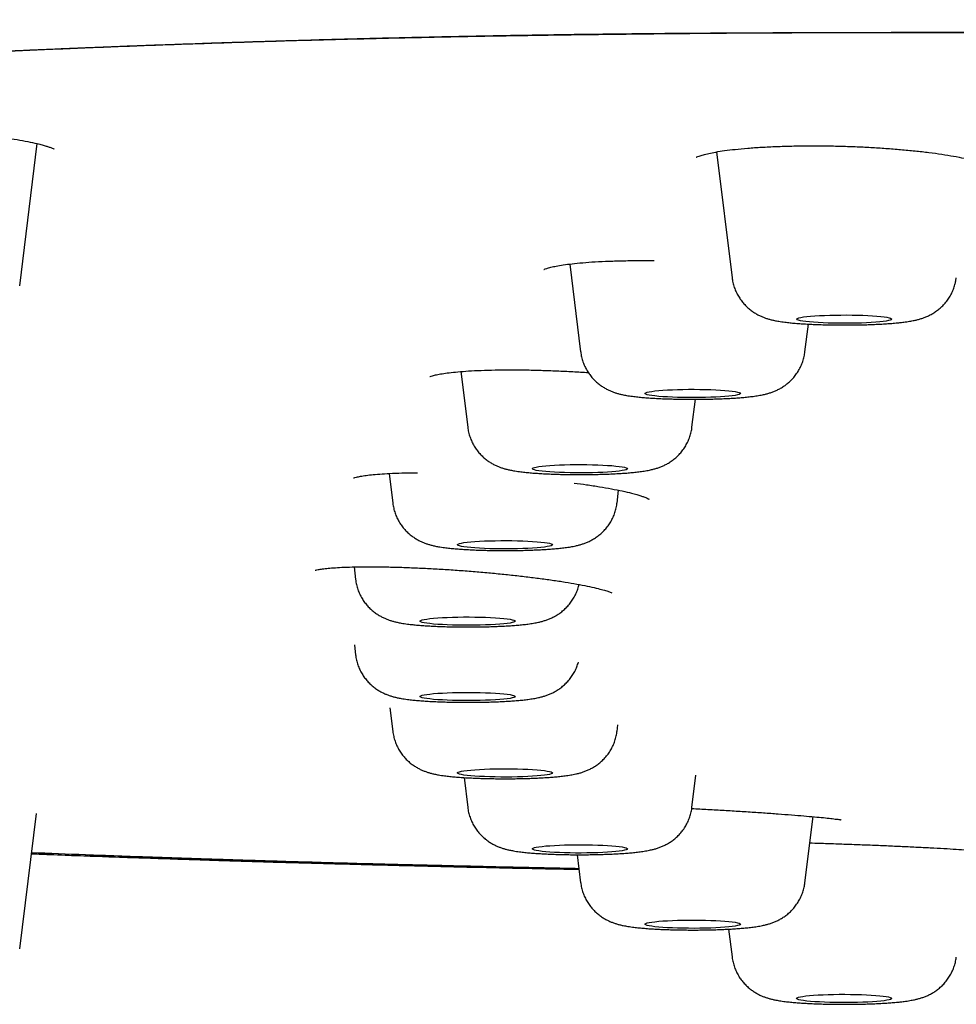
# Model space of a CAD drawing. Header units: millimetres. Extents: x 8 to 1894, y 12 to 2738.
# Tile 130 of 158: x 946 to 965, y 2657 to 2678. Entities that reach past the tile are written whole.
import ezdxf

# ---------------------------------------------------------------- set-up
doc = ezdxf.new("R2010")
doc.units = ezdxf.units.MM

msp = doc.modelspace()

# ---------------------------------------------------------------- linework, layer by layer
at = {"color": 7, "linetype": 'Continuous', "lineweight": 30}
for p, q in [((945.719, 2671.912), (946.088, 2674.906)), ((960.371, 2674.732), (960.697, 2672.086)), ((957.285, 2672.373), (957.513, 2670.524)), ((965.402, 2672.019), (965.411, 2672.086)), ((962.229, 2670.524), (962.301, 2671.109)), ((954.994, 2670.111), (955.139, 2668.94)), ((959.854, 2668.94), (959.926, 2669.528)), ((953.486, 2667.968), (953.563, 2667.342)), ((958.278, 2667.342), (958.312, 2667.614)), ((952.748, 2666.002), (952.781, 2665.735)), ((952.755, 2664.362), (952.781, 2664.149)), ((953.502, 2663.035), (953.563, 2662.542)), ((958.278, 2662.542), (958.296, 2662.684)), ((955.061, 2661.571), (955.139, 2660.944)), ((959.854, 2660.944), (959.938, 2661.622)), ((945.719, 2657.972), (946.07, 2660.816)), ((962.229, 2659.36), (962.4, 2660.749)), ((957.441, 2659.949), (957.513, 2659.36)), ((960.625, 2658.383), (960.697, 2657.798))]:
    msp.add_line(p, q, dxfattribs=at)
at = {"color": 7, "linetype": 'Continuous', "lineweight": 30, "flags": 128}
for points in [[(964.054, 2671.212), (964.045, 2671.202), (964.022, 2671.192), (963.986, 2671.182), (963.936, 2671.172), (963.874, 2671.164), (963.801, 2671.155), (963.717, 2671.148), (963.624, 2671.142), (963.523, 2671.136), (963.415, 2671.132), (963.302, 2671.129), (963.186, 2671.127), (963.067, 2671.126), (962.949, 2671.127), (962.832, 2671.128), (962.718, 2671.131), (962.609, 2671.135), (962.507, 2671.141), (962.411, 2671.147), (962.325, 2671.154), (962.25, 2671.162), (962.185, 2671.17), (962.133, 2671.18), (962.093, 2671.189), (962.067, 2671.199), (962.055, 2671.21), (962.057, 2671.22), (962.073, 2671.23), (962.103, 2671.24), (962.146, 2671.25), (962.202, 2671.259), (962.27, 2671.268), (962.349, 2671.275), (962.438, 2671.282), (962.535, 2671.288), (962.64, 2671.293), (962.75, 2671.296), (962.865, 2671.299), (962.982, 2671.3), (963.101, 2671.301), (963.219, 2671.299), (963.334, 2671.297), (963.446, 2671.294), (963.552, 2671.289), (963.651, 2671.283), (963.742, 2671.277), (963.823, 2671.269), (963.893, 2671.261), (963.952, 2671.252), (963.998, 2671.242), (964.03, 2671.233), (964.049, 2671.222), (964.054, 2671.212)], [(960.871, 2669.651), (960.864, 2669.641), (960.843, 2669.63), (960.809, 2669.621), (960.761, 2669.611), (960.701, 2669.602), (960.629, 2669.594), (960.546, 2669.587), (960.454, 2669.58), (960.354, 2669.575), (960.247, 2669.57), (960.135, 2669.567), (960.019, 2669.565), (959.901, 2669.564), (959.782, 2669.564), (959.665, 2669.566), (959.551, 2669.568), (959.441, 2669.572), (959.337, 2669.577), (959.241, 2669.583), (959.154, 2669.59), (959.076, 2669.598), (959.01, 2669.607), (958.956, 2669.616), (958.915, 2669.625), (958.887, 2669.636), (958.873, 2669.646), (958.873, 2669.656), (958.887, 2669.666), (958.915, 2669.676), (958.956, 2669.686), (959.01, 2669.695), (959.076, 2669.704), (959.154, 2669.712), (959.241, 2669.719), (959.337, 2669.725), (959.441, 2669.73), (959.551, 2669.734), (959.665, 2669.736), (959.782, 2669.738), (959.901, 2669.738), (960.019, 2669.737), (960.135, 2669.735), (960.247, 2669.732), (960.354, 2669.727), (960.454, 2669.722), (960.546, 2669.715), (960.629, 2669.708), (960.701, 2669.7), (960.761, 2669.691), (960.809, 2669.681), (960.843, 2669.671), (960.864, 2669.661), (960.871, 2669.651)], [(958.496, 2668.067), (958.489, 2668.057), (958.468, 2668.047), (958.434, 2668.037), (958.386, 2668.027), (958.326, 2668.019), (958.254, 2668.01), (958.171, 2668.003), (958.079, 2667.996), (957.979, 2667.991), (957.872, 2667.986), (957.76, 2667.983), (957.644, 2667.981), (957.526, 2667.98), (957.407, 2667.98), (957.29, 2667.982), (957.176, 2667.985), (957.066, 2667.989), (956.962, 2667.994), (956.866, 2668), (956.779, 2668.007), (956.701, 2668.014), (956.635, 2668.023), (956.581, 2668.032), (956.54, 2668.042), (956.512, 2668.052), (956.498, 2668.062), (956.498, 2668.072), (956.512, 2668.083), (956.54, 2668.093), (956.581, 2668.102), (956.635, 2668.112), (956.701, 2668.12), (956.779, 2668.128), (956.866, 2668.135), (956.962, 2668.141), (957.066, 2668.146), (957.176, 2668.15), (957.29, 2668.153), (957.407, 2668.154), (957.526, 2668.154), (957.644, 2668.153), (957.76, 2668.151), (957.872, 2668.148), (957.979, 2668.144), (958.079, 2668.138), (958.171, 2668.132), (958.254, 2668.124), (958.326, 2668.116), (958.386, 2668.107), (958.434, 2668.098), (958.468, 2668.088), (958.489, 2668.078), (958.496, 2668.067)], [(956.921, 2666.469), (956.914, 2666.459), (956.893, 2666.448), (956.858, 2666.439), (956.81, 2666.429), (956.75, 2666.42), (956.678, 2666.412), (956.596, 2666.405), (956.504, 2666.398), (956.404, 2666.393), (956.297, 2666.388), (956.184, 2666.385), (956.068, 2666.383), (955.95, 2666.382), (955.832, 2666.382), (955.715, 2666.384), (955.601, 2666.386), (955.491, 2666.39), (955.387, 2666.395), (955.291, 2666.401), (955.203, 2666.408), (955.126, 2666.416), (955.06, 2666.425), (955.006, 2666.434), (954.964, 2666.443), (954.937, 2666.454), (954.923, 2666.464), (954.923, 2666.474), (954.937, 2666.484), (954.964, 2666.494), (955.006, 2666.504), (955.06, 2666.513), (955.126, 2666.522), (955.203, 2666.53), (955.291, 2666.537), (955.387, 2666.543), (955.491, 2666.548), (955.601, 2666.552), (955.715, 2666.554), (955.832, 2666.556), (955.95, 2666.556), (956.068, 2666.555), (956.184, 2666.553), (956.297, 2666.55), (956.404, 2666.545), (956.504, 2666.54), (956.596, 2666.533), (956.678, 2666.526), (956.75, 2666.518), (956.81, 2666.509), (956.858, 2666.499), (956.893, 2666.489), (956.914, 2666.479), (956.921, 2666.469)], [(956.139, 2664.862), (956.132, 2664.852), (956.111, 2664.841), (956.076, 2664.832), (956.028, 2664.822), (955.968, 2664.813), (955.896, 2664.805), (955.814, 2664.798), (955.722, 2664.791), (955.621, 2664.786), (955.515, 2664.781), (955.402, 2664.778), (955.286, 2664.776), (955.168, 2664.775), (955.05, 2664.775), (954.933, 2664.777), (954.818, 2664.779), (954.709, 2664.783), (954.605, 2664.788), (954.509, 2664.794), (954.421, 2664.801), (954.344, 2664.809), (954.278, 2664.818), (954.224, 2664.827), (954.182, 2664.836), (954.154, 2664.847), (954.14, 2664.857), (954.14, 2664.867), (954.154, 2664.877), (954.182, 2664.887), (954.224, 2664.897), (954.278, 2664.906), (954.344, 2664.915), (954.421, 2664.923), (954.509, 2664.93), (954.605, 2664.936), (954.709, 2664.941), (954.818, 2664.944), (954.933, 2664.947), (955.05, 2664.949), (955.168, 2664.949), (955.286, 2664.948), (955.402, 2664.946), (955.515, 2664.943), (955.621, 2664.938), (955.722, 2664.933), (955.814, 2664.926), (955.896, 2664.919), (955.968, 2664.911), (956.028, 2664.902), (956.076, 2664.892), (956.111, 2664.882), (956.132, 2664.872), (956.139, 2664.862)], [(956.139, 2663.277), (956.132, 2663.266), (956.111, 2663.256), (956.076, 2663.246), (956.028, 2663.237), (955.968, 2663.228), (955.896, 2663.22), (955.814, 2663.212), (955.722, 2663.206), (955.621, 2663.2), (955.515, 2663.196), (955.402, 2663.193), (955.286, 2663.19), (955.168, 2663.189), (955.05, 2663.19), (954.933, 2663.191), (954.818, 2663.194), (954.709, 2663.198), (954.605, 2663.203), (954.509, 2663.209), (954.421, 2663.216), (954.344, 2663.224), (954.278, 2663.232), (954.224, 2663.241), (954.182, 2663.251), (954.154, 2663.261), (954.14, 2663.271), (954.14, 2663.282), (954.154, 2663.292), (954.182, 2663.302), (954.224, 2663.312), (954.278, 2663.321), (954.344, 2663.329), (954.421, 2663.337), (954.509, 2663.344), (954.605, 2663.35), (954.709, 2663.355), (954.818, 2663.359), (954.933, 2663.362), (955.05, 2663.363), (955.168, 2663.364), (955.286, 2663.363), (955.402, 2663.361), (955.515, 2663.357), (955.621, 2663.353), (955.722, 2663.347), (955.814, 2663.341), (955.896, 2663.333), (955.968, 2663.325), (956.028, 2663.316), (956.076, 2663.307), (956.111, 2663.297), (956.132, 2663.287), (956.139, 2663.277)], [(956.921, 2661.67), (956.914, 2661.659), (956.893, 2661.649), (956.858, 2661.639), (956.81, 2661.63), (956.75, 2661.621), (956.678, 2661.613), (956.596, 2661.605), (956.504, 2661.599), (956.404, 2661.593), (956.297, 2661.589), (956.184, 2661.585), (956.068, 2661.583), (955.95, 2661.582), (955.832, 2661.583), (955.715, 2661.584), (955.601, 2661.587), (955.491, 2661.591), (955.387, 2661.596), (955.291, 2661.602), (955.203, 2661.609), (955.126, 2661.617), (955.06, 2661.625), (955.006, 2661.634), (954.964, 2661.644), (954.937, 2661.654), (954.923, 2661.664), (954.923, 2661.675), (954.937, 2661.685), (954.964, 2661.695), (955.006, 2661.705), (955.06, 2661.714), (955.126, 2661.722), (955.203, 2661.73), (955.291, 2661.737), (955.387, 2661.743), (955.491, 2661.748), (955.601, 2661.752), (955.715, 2661.755), (955.832, 2661.756), (955.95, 2661.757), (956.068, 2661.756), (956.184, 2661.754), (956.297, 2661.75), (956.404, 2661.746), (956.504, 2661.74), (956.596, 2661.734), (956.678, 2661.726), (956.75, 2661.718), (956.81, 2661.709), (956.858, 2661.7), (956.893, 2661.69), (956.914, 2661.68), (956.921, 2661.67)], [(958.496, 2660.071), (958.489, 2660.061), (958.468, 2660.051), (958.434, 2660.041), (958.386, 2660.031), (958.326, 2660.023), (958.254, 2660.014), (958.171, 2660.007), (958.079, 2660), (957.979, 2659.995), (957.872, 2659.99), (957.76, 2659.987), (957.644, 2659.985), (957.526, 2659.984), (957.407, 2659.984), (957.29, 2659.986), (957.176, 2659.989), (957.066, 2659.993), (956.962, 2659.998), (956.866, 2660.004), (956.779, 2660.011), (956.701, 2660.018), (956.635, 2660.027), (956.581, 2660.036), (956.54, 2660.046), (956.512, 2660.056), (956.498, 2660.066), (956.498, 2660.076), (956.512, 2660.087), (956.54, 2660.097), (956.581, 2660.106), (956.635, 2660.116), (956.701, 2660.124), (956.779, 2660.132), (956.866, 2660.139), (956.962, 2660.145), (957.066, 2660.15), (957.176, 2660.154), (957.29, 2660.157), (957.407, 2660.158), (957.526, 2660.158), (957.644, 2660.157), (957.76, 2660.155), (957.872, 2660.152), (957.979, 2660.148), (958.079, 2660.142), (958.171, 2660.136), (958.254, 2660.128), (958.326, 2660.12), (958.386, 2660.111), (958.434, 2660.102), (958.468, 2660.092), (958.489, 2660.082), (958.496, 2660.071)], [(960.871, 2658.488), (960.864, 2658.477), (960.843, 2658.467), (960.809, 2658.457), (960.761, 2658.448), (960.701, 2658.439), (960.629, 2658.431), (960.546, 2658.423), (960.454, 2658.417), (960.354, 2658.411), (960.247, 2658.407), (960.135, 2658.403), (960.019, 2658.401), (959.901, 2658.4), (959.782, 2658.401), (959.665, 2658.402), (959.551, 2658.405), (959.441, 2658.409), (959.337, 2658.414), (959.241, 2658.42), (959.154, 2658.427), (959.076, 2658.435), (959.01, 2658.443), (958.956, 2658.452), (958.915, 2658.462), (958.887, 2658.472), (958.873, 2658.482), (958.873, 2658.493), (958.887, 2658.503), (958.915, 2658.513), (958.956, 2658.523), (959.01, 2658.532), (959.076, 2658.54), (959.154, 2658.548), (959.241, 2658.555), (959.337, 2658.561), (959.441, 2658.566), (959.551, 2658.57), (959.665, 2658.573), (959.782, 2658.574), (959.901, 2658.575), (960.019, 2658.574), (960.135, 2658.572), (960.247, 2658.568), (960.354, 2658.564), (960.454, 2658.558), (960.546, 2658.552), (960.629, 2658.544), (960.701, 2658.536), (960.761, 2658.527), (960.809, 2658.518), (960.843, 2658.508), (960.864, 2658.498), (960.871, 2658.488)], [(964.054, 2656.927), (964.049, 2656.916), (964.03, 2656.906), (963.998, 2656.896), (963.952, 2656.887), (963.893, 2656.878), (963.823, 2656.869), (963.742, 2656.862), (963.651, 2656.855), (963.552, 2656.849), (963.446, 2656.845), (963.334, 2656.841), (963.219, 2656.839), (963.101, 2656.838), (962.982, 2656.838), (962.865, 2656.839), (962.75, 2656.842), (962.64, 2656.846), (962.535, 2656.851), (962.438, 2656.856), (962.349, 2656.863), (962.27, 2656.871), (962.202, 2656.879), (962.146, 2656.889), (962.103, 2656.898), (962.073, 2656.908), (962.057, 2656.918), (962.055, 2656.929), (962.067, 2656.939), (962.093, 2656.949), (962.133, 2656.959), (962.185, 2656.968), (962.25, 2656.977), (962.325, 2656.985), (962.411, 2656.992), (962.507, 2656.998), (962.609, 2657.003), (962.718, 2657.007), (962.832, 2657.01), (962.949, 2657.012), (963.067, 2657.012), (963.186, 2657.011), (963.302, 2657.009), (963.415, 2657.006), (963.523, 2657.002), (963.624, 2656.997), (963.717, 2656.99), (963.801, 2656.983), (963.874, 2656.975), (963.936, 2656.966), (963.986, 2656.957), (964.022, 2656.947), (964.045, 2656.937), (964.054, 2656.927)]]:
    msp.add_lwpolyline(points, dxfattribs=at)
at = {"color": 7, "linetype": 'Continuous', "lineweight": 30}
for points, knots in [([(914.09, 2668.294), (914.092, 2668.366), (914.095, 2668.507), (914.123, 2668.718), (914.166, 2668.927), (914.224, 2669.131), (914.294, 2669.331), (914.376, 2669.526), (914.468, 2669.716), (914.571, 2669.901), (914.68, 2670.077), (914.793, 2670.242), (914.912, 2670.402), (915.044, 2670.565), (915.19, 2670.732), (915.346, 2670.9), (915.514, 2671.068), (915.694, 2671.237), (915.879, 2671.402), (916.067, 2671.56), (916.257, 2671.713), (916.459, 2671.867), (916.675, 2672.025), (916.887, 2672.175), (917.095, 2672.317), (917.294, 2672.45), (917.498, 2672.583), (917.706, 2672.716), (917.915, 2672.846), (918.124, 2672.972), (918.334, 2673.096), (918.545, 2673.216), (918.756, 2673.333), (918.975, 2673.45), (919.202, 2673.567), (919.428, 2673.68), (919.609, 2673.766), (919.715, 2673.815), (919.754, 2673.833), (919.766, 2673.839), (919.778, 2673.844), (919.79, 2673.85), (919.802, 2673.855), (919.901, 2673.9), (920.091, 2673.983), (920.389, 2674.101), (920.701, 2674.215), (920.989, 2674.31), (921.246, 2674.388), (921.465, 2674.451), (921.69, 2674.512), (921.923, 2674.572), (922.195, 2674.637), (922.517, 2674.708), (922.893, 2674.787), (923.295, 2674.865), (923.717, 2674.943), (924.16, 2675.02), (924.623, 2675.096), (925.186, 2675.184), (925.86, 2675.283), (926.657, 2675.392), (927.492, 2675.498), (928.362, 2675.602), (929.265, 2675.703), (930.182, 2675.8), (931.111, 2675.892), (932.051, 2675.98), (933.019, 2676.066), (934.015, 2676.15), (935.063, 2676.233), (936.161, 2676.316), (937.311, 2676.397), (938.487, 2676.476), (939.691, 2676.552), (940.921, 2676.625), (942.128, 2676.692), (943.307, 2676.753), (944.455, 2676.809), (945.348, 2676.85), (945.973, 2676.877), (946.324, 2676.892), (946.675, 2676.907), (947.029, 2676.922), (947.384, 2676.936), (947.741, 2676.95), (948.1, 2676.964), (948.758, 2676.988), (949.728, 2677.022), (951.028, 2677.063), (952.364, 2677.099), (953.736, 2677.132), (955.145, 2677.162), (956.532, 2677.186), (957.892, 2677.205), (959.224, 2677.22), (960.428, 2677.231), (961.496, 2677.238), (962.181, 2677.242), (962.631, 2677.243), (962.841, 2677.244), (963.053, 2677.245), (963.265, 2677.245), (963.478, 2677.246), (963.691, 2677.246), (964.583, 2677.247), (966.172, 2677.25), (968.474, 2677.255), (970.822, 2677.261), (973.195, 2677.269), (975.835, 2677.278), (978.743, 2677.29), (981.935, 2677.304), (985.243, 2677.319), (988.67, 2677.336), (992.217, 2677.353), (995.807, 2677.371), (999.44, 2677.388), (1002.37, 2677.401), (1004.586, 2677.411), (1006.074, 2677.417), (1007.569, 2677.422), (1009.071, 2677.428), (1010.576, 2677.433), (1012.069, 2677.438), (1013.582, 2677.443), (1015.101, 2677.447), (1016.623, 2677.451), (1018.1, 2677.455), (1019.553, 2677.459), (1021.958, 2677.464), (1025.345, 2677.47), (1029.724, 2677.476), (1034.109, 2677.481), (1038.497, 2677.484), (1042.89, 2677.487), (1047.324, 2677.49), (1051.801, 2677.493), (1056.32, 2677.496), (1060.882, 2677.499), (1065.356, 2677.502), (1069.741, 2677.505), (1074.033, 2677.507), (1078.361, 2677.51), (1082.724, 2677.511), (1087.122, 2677.512), (1090.066, 2677.512), (1091.543, 2677.512)], [0, 0, 0, 0, 0.00965, 0.019115, 0.028395, 0.037489, 0.046399, 0.054969, 0.063361, 0.071574, 0.079609, 0.086633, 0.093518, 0.100923, 0.108354, 0.115811, 0.123295, 0.130901, 0.138512, 0.145332, 0.152153, 0.159032, 0.166088, 0.173322, 0.179132, 0.185052, 0.191049, 0.196925, 0.202652, 0.208231, 0.213661, 0.218942, 0.224074, 0.229056, 0.234363, 0.239488, 0.243847, 0.24572, 0.245963, 0.246206, 0.246449, 0.24669, 0.246932, 0.247173, 0.252615, 0.257871, 0.262941, 0.267828, 0.270807, 0.273716, 0.276554, 0.279324, 0.282127, 0.285834, 0.289735, 0.293646, 0.297564, 0.301491, 0.305427, 0.309374, 0.315298, 0.321214, 0.327129, 0.333017, 0.338869, 0.344693, 0.350165, 0.355626, 0.36108, 0.366533, 0.37199, 0.377813, 0.383623, 0.389427, 0.395228, 0.401033, 0.406845, 0.41197, 0.417108, 0.422262, 0.423785, 0.425309, 0.426835, 0.428363, 0.429893, 0.431426, 0.432961, 0.434498, 0.439834, 0.445259, 0.450776, 0.456393, 0.462113, 0.467942, 0.473168, 0.478487, 0.483903, 0.487533, 0.49121, 0.492041, 0.492875, 0.493712, 0.49455, 0.495391, 0.496235, 0.497081, 0.505967, 0.515061, 0.524362, 0.533782, 0.543182, 0.555628, 0.568226, 0.580975, 0.5948, 0.608796, 0.622959, 0.637287, 0.651779, 0.657622, 0.66349, 0.669385, 0.675305, 0.681251, 0.687182, 0.69296, 0.69914, 0.705138, 0.710952, 0.716605, 0.722305, 0.739383, 0.756631, 0.77405, 0.79118, 0.808471, 0.825927, 0.84355, 0.861338, 0.879292, 0.897412, 0.914166, 0.931058, 0.948087, 0.965255, 0.982559, 1, 1, 1, 1]), ([(914.09, 2668.294), (914.094, 2668.409), (914.103, 2668.638), (914.173, 2668.985), (914.285, 2669.334), (914.443, 2669.684), (914.645, 2670.033), (914.889, 2670.379), (915.176, 2670.723), (915.507, 2671.065), (915.88, 2671.405), (916.295, 2671.746), (916.754, 2672.086), (917.258, 2672.427), (917.74, 2672.727), (918.176, 2672.985), (918.55, 2673.203), (918.936, 2673.422), (919.349, 2673.641), (919.728, 2673.824), (920.062, 2673.971), (920.336, 2674.083), (920.633, 2674.194), (920.958, 2674.304), (921.315, 2674.412), (921.708, 2674.52), (922.155, 2674.628), (922.657, 2674.739), (923.215, 2674.85), (923.812, 2674.96), (924.445, 2675.067), (925.124, 2675.175), (925.852, 2675.282), (926.633, 2675.389), (927.453, 2675.494), (928.313, 2675.597), (929.212, 2675.698), (930.132, 2675.795), (931.07, 2675.888), (932.019, 2675.977), (932.998, 2676.064), (934.004, 2676.149), (935.056, 2676.232), (936.156, 2676.315), (937.306, 2676.397), (938.485, 2676.476), (939.694, 2676.552), (940.932, 2676.625), (942.173, 2676.694), (943.415, 2676.758), (944.652, 2676.818), (945.907, 2676.875), (947.177, 2676.928), (948.486, 2676.979), (949.836, 2677.026), (951.227, 2677.07), (952.633, 2677.11), (954.055, 2677.145), (955.493, 2677.174), (956.918, 2677.199), (958.327, 2677.217), (959.718, 2677.23), (961.114, 2677.238), (962.514, 2677.244), (966.109, 2677.25), (971.902, 2677.26), (979.888, 2677.297), (987.881, 2677.334), (995.876, 2677.375), (1003.827, 2677.41), (1011.733, 2677.438), (1019.594, 2677.46), (1027.457, 2677.476), (1035.376, 2677.488), (1043.351, 2677.497), (1051.38, 2677.504), (1059.411, 2677.508), (1067.443, 2677.511), (1075.476, 2677.512), (1083.509, 2677.512), (1088.865, 2677.512), (1091.543, 2677.512)], [0, 0, 0, 0, 0.01549, 0.030982, 0.046477, 0.061975, 0.077478, 0.092709, 0.107945, 0.123187, 0.138427, 0.153656, 0.168876, 0.184089, 0.199296, 0.208854, 0.218411, 0.227967, 0.237523, 0.247082, 0.252022, 0.256965, 0.261914, 0.266872, 0.271844, 0.276836, 0.281848, 0.28737, 0.292896, 0.298417, 0.303928, 0.309421, 0.315232, 0.321041, 0.326855, 0.332679, 0.338518, 0.344376, 0.349905, 0.355434, 0.360956, 0.366466, 0.371959, 0.37777, 0.38358, 0.389393, 0.395217, 0.401055, 0.406912, 0.412441, 0.41797, 0.423492, 0.429003, 0.434495, 0.440306, 0.446115, 0.451927, 0.457748, 0.463584, 0.469438, 0.474969, 0.480507, 0.486051, 0.491595, 0.497132, 0.528673, 0.560213, 0.591755, 0.623297, 0.654837, 0.685813, 0.716788, 0.747764, 0.778742, 0.81035, 0.841958, 0.873566, 0.905174, 0.936782, 0.968391, 1, 1, 1, 1]), ([(914.531, 2668.787), (914.531, 2668.804), (914.533, 2668.836), (914.537, 2668.883), (914.541, 2668.929), (914.546, 2668.973), (914.551, 2669.015), (914.557, 2669.055), (914.563, 2669.094), (914.57, 2669.13), (914.58, 2669.181), (914.595, 2669.247), (914.616, 2669.326), (914.637, 2669.397), (914.658, 2669.462), (914.678, 2669.518), (914.698, 2669.572), (914.716, 2669.62), (914.733, 2669.662), (914.749, 2669.698), (914.765, 2669.734), (914.781, 2669.772), (914.8, 2669.812), (914.821, 2669.855), (914.844, 2669.901), (914.87, 2669.95), (914.906, 2670.016), (914.953, 2670.099), (915.004, 2670.181), (915.045, 2670.246), (915.077, 2670.293), (915.108, 2670.339), (915.139, 2670.383), (915.168, 2670.424), (915.195, 2670.461), (915.221, 2670.496), (915.247, 2670.529), (915.273, 2670.564), (915.302, 2670.6), (915.333, 2670.639), (915.367, 2670.68), (915.403, 2670.723), (915.441, 2670.768), (915.482, 2670.814), (915.526, 2670.864), (915.574, 2670.917), (915.627, 2670.974), (915.682, 2671.03), (915.738, 2671.087), (915.794, 2671.144), (915.85, 2671.198), (915.904, 2671.25), (915.956, 2671.298), (916.006, 2671.344), (916.055, 2671.388), (916.105, 2671.433), (916.161, 2671.483), (916.226, 2671.539), (916.3, 2671.601), (916.377, 2671.665), (916.506, 2671.77), (916.692, 2671.916), (916.942, 2672.101), (917.204, 2672.286), (917.428, 2672.435), (917.607, 2672.55), (917.736, 2672.632), (917.871, 2672.716), (917.99, 2672.789), (918.09, 2672.85), (918.169, 2672.897), (918.25, 2672.946), (918.331, 2672.993), (918.408, 2673.039), (918.478, 2673.08), (918.539, 2673.116), (918.592, 2673.147), (918.641, 2673.175), (918.687, 2673.202), (918.739, 2673.232), (918.799, 2673.267), (918.872, 2673.309), (918.95, 2673.353), (919.032, 2673.399), (919.116, 2673.446), (919.204, 2673.494), (919.293, 2673.543), (919.383, 2673.59), (919.507, 2673.655), (919.668, 2673.736), (919.87, 2673.834), (920.082, 2673.931), (920.31, 2674.03), (920.504, 2674.107), (920.651, 2674.163), (920.74, 2674.195), (920.822, 2674.225), (920.892, 2674.249), (920.952, 2674.269), (921, 2674.286), (921.047, 2674.301), (921.097, 2674.317), (921.158, 2674.337), (921.232, 2674.36), (921.316, 2674.385), (921.412, 2674.414), (921.519, 2674.445), (921.703, 2674.496), (921.969, 2674.565), (922.327, 2674.65), (922.699, 2674.732), (923.139, 2674.822), (923.657, 2674.92), (924.262, 2675.027), (924.897, 2675.13), (925.561, 2675.231), (926.271, 2675.332), (927.03, 2675.434), (927.84, 2675.535), (928.689, 2675.634), (929.574, 2675.732), (930.495, 2675.827), (931.433, 2675.918), (932.382, 2676.006), (933.34, 2676.09), (934.324, 2676.171), (935.333, 2676.25), (936.388, 2676.329), (937.49, 2676.406), (938.641, 2676.483), (939.819, 2676.556), (941.023, 2676.627), (942.254, 2676.695), (943.484, 2676.759), (944.71, 2676.818), (945.929, 2676.874), (947.164, 2676.925), (948.412, 2676.974), (949.699, 2677.019), (951.026, 2677.062), (952.393, 2677.101), (953.774, 2677.136), (955.168, 2677.166), (956.574, 2677.191), (957.965, 2677.21), (959.336, 2677.224), (960.685, 2677.234), (962.037, 2677.24), (963.39, 2677.243), (966.865, 2677.247), (972.46, 2677.26), (980.176, 2677.294), (987.898, 2677.33), (995.622, 2677.368), (1003.304, 2677.402), (1010.942, 2677.429), (1018.537, 2677.45), (1026.134, 2677.466), (1033.733, 2677.477), (1041.334, 2677.486), (1048.937, 2677.493), (1056.54, 2677.497), (1063.841, 2677.499), (1070.837, 2677.501), (1075.574, 2677.501), (1078.352, 2677.501), (1079.163, 2677.501), (1079.954, 2677.501), (1080.57, 2677.501), (1081.018, 2677.501), (1081.307, 2677.501), (1081.592, 2677.501), (1081.872, 2677.501), (1082.151, 2677.501), (1082.44, 2677.501), (1082.752, 2677.501), (1083.114, 2677.501), (1083.531, 2677.501), (1084.006, 2677.501), (1084.523, 2677.501), (1085.083, 2677.501), (1085.685, 2677.501), (1086.33, 2677.501), (1087.042, 2677.501), (1087.825, 2677.501), (1088.682, 2677.501), (1089.59, 2677.501), (1090.549, 2677.501), (1091.206, 2677.501), (1091.543, 2677.501)], [0, 0, 0, 0, 0.003179, 0.006179, 0.009001, 0.011646, 0.014112, 0.01636, 0.018437, 0.020341, 0.022074, 0.025934, 0.029738, 0.033485, 0.036259, 0.03899, 0.041595, 0.044057, 0.045893, 0.04764, 0.049329, 0.051123, 0.053086, 0.055185, 0.057421, 0.059793, 0.06228, 0.067146, 0.07194, 0.074358, 0.076758, 0.079064, 0.081212, 0.083201, 0.085031, 0.086702, 0.088251, 0.089886, 0.091635, 0.0935, 0.095479, 0.097535, 0.099701, 0.101921, 0.104151, 0.10682, 0.109503, 0.1122, 0.114913, 0.117623, 0.120211, 0.122651, 0.124945, 0.127091, 0.129107, 0.13119, 0.133398, 0.136159, 0.139094, 0.142113, 0.14513, 0.153841, 0.162471, 0.170953, 0.179379, 0.183086, 0.186802, 0.190619, 0.194563, 0.196679, 0.198829, 0.201014, 0.203207, 0.205265, 0.207169, 0.208675, 0.210068, 0.211348, 0.212515, 0.213673, 0.21536, 0.21724, 0.219315, 0.22133, 0.223496, 0.225699, 0.227878, 0.230034, 0.232168, 0.236664, 0.24106, 0.245475, 0.249959, 0.254516, 0.25615, 0.257651, 0.259006, 0.260215, 0.261062, 0.261818, 0.262487, 0.263184, 0.264131, 0.265206, 0.266408, 0.267738, 0.269196, 0.270773, 0.275005, 0.279141, 0.283174, 0.287102, 0.292633, 0.2981, 0.303498, 0.308864, 0.314227, 0.319918, 0.325612, 0.331312, 0.337025, 0.342749, 0.348474, 0.353869, 0.359262, 0.364647, 0.370017, 0.375381, 0.381073, 0.386767, 0.392465, 0.398174, 0.403896, 0.409622, 0.415019, 0.420414, 0.425803, 0.431178, 0.436543, 0.442234, 0.447927, 0.453622, 0.459323, 0.465034, 0.470747, 0.476135, 0.481523, 0.486911, 0.492292, 0.497666, 0.528309, 0.558946, 0.589586, 0.620225, 0.650864, 0.680956, 0.711048, 0.74114, 0.771233, 0.801326, 0.83142, 0.861512, 0.891604, 0.918084, 0.944563, 0.947825, 0.951058, 0.954187, 0.95721, 0.958369, 0.959511, 0.960637, 0.961746, 0.962839, 0.963948, 0.965178, 0.966536, 0.968246, 0.970125, 0.972171, 0.974386, 0.976769, 0.97932, 0.982039, 0.985225, 0.988614, 0.992206, 0.996001, 1, 1, 1, 1]), ([(944.562, 2675.12), (944.66, 2675.112), (944.86, 2675.094), (945.146, 2675.063), (945.419, 2675.028), (945.67, 2674.99), (945.894, 2674.95), (946.066, 2674.912), (946.19, 2674.881), (946.273, 2674.856), (946.345, 2674.832), (946.399, 2674.811), (946.433, 2674.794), (946.436, 2674.793), (946.437, 2674.792)], [0, 0, 0, 0, 0.102038, 0.209631, 0.318249, 0.427891, 0.538594, 0.650242, 0.720648, 0.785028, 0.843372, 0.91957, 0.982294, 1, 1, 1, 1]), ([(959.945, 2674.621), (959.947, 2674.621), (959.952, 2674.623), (960.004, 2674.645), (960.092, 2674.673), (960.206, 2674.701), (960.355, 2674.73), (960.539, 2674.759), (960.762, 2674.786), (961.023, 2674.811), (961.314, 2674.831), (961.626, 2674.846), (961.949, 2674.856), (962.281, 2674.86), (962.617, 2674.86), (962.953, 2674.854), (963.287, 2674.843), (963.613, 2674.827), (963.933, 2674.807), (964.245, 2674.782), (964.548, 2674.753), (964.837, 2674.72), (965.109, 2674.683), (965.359, 2674.642), (965.582, 2674.599), (965.752, 2674.558), (965.874, 2674.523), (965.954, 2674.497), (966.024, 2674.471), (966.075, 2674.448), (966.105, 2674.433), (966.113, 2674.428), (966.112, 2674.428), (966.112, 2674.428)], [0, 0, 0, 0, 0.024037, 0.052201, 0.081844, 0.113505, 0.147217, 0.183016, 0.220957, 0.260866, 0.301715, 0.342044, 0.381845, 0.421124, 0.459885, 0.498149, 0.53595, 0.573315, 0.610442, 0.647985, 0.685962, 0.724329, 0.763055, 0.80214, 0.841596, 0.881368, 0.906194, 0.928531, 0.94838, 0.973493, 0.993057, 0.998003, 1, 1, 1, 1]), ([(956.739, 2672.26), (956.741, 2672.26), (956.745, 2672.261), (956.796, 2672.281), (956.884, 2672.306), (956.999, 2672.331), (957.147, 2672.356), (957.332, 2672.38), (957.555, 2672.402), (957.816, 2672.421), (958.107, 2672.435), (958.419, 2672.443), (958.736, 2672.447), (958.954, 2672.445), (959.059, 2672.444)], [0, 0, 0, 0, 0.0537951, 0.1213072, 0.1923638, 0.268246, 0.3490331, 0.4348078, 0.5257084, 0.6213221, 0.7191928, 0.8158128, 0.9111678, 1, 1, 1, 1]), ([(960.698, 2672.085), (960.7, 2672.07), (960.705, 2672.018), (960.726, 2671.933), (960.76, 2671.833), (960.804, 2671.739), (960.855, 2671.652), (960.913, 2671.572), (960.977, 2671.501), (961.045, 2671.437), (961.115, 2671.382), (961.185, 2671.336), (961.255, 2671.298), (961.322, 2671.266), (961.388, 2671.24), (961.453, 2671.219), (961.52, 2671.201), (961.595, 2671.183), (961.69, 2671.166), (961.796, 2671.151), (961.912, 2671.137), (962.027, 2671.127), (962.147, 2671.118), (962.274, 2671.11), (962.403, 2671.104), (962.535, 2671.099), (962.67, 2671.095), (962.807, 2671.092), (962.945, 2671.091), (963.084, 2671.091), (963.223, 2671.091), (963.36, 2671.093), (963.496, 2671.096), (963.628, 2671.101), (963.757, 2671.106), (963.881, 2671.113), (964.002, 2671.121), (964.118, 2671.13), (964.231, 2671.141), (964.344, 2671.155), (964.449, 2671.171), (964.54, 2671.189), (964.617, 2671.208), (964.686, 2671.228), (964.756, 2671.254), (964.828, 2671.285), (964.903, 2671.323), (964.978, 2671.371), (965.054, 2671.428), (965.127, 2671.495), (965.195, 2671.571), (965.256, 2671.654), (965.309, 2671.745), (965.352, 2671.841), (965.383, 2671.933), (965.396, 2671.993), (965.402, 2672.019)], [0, 0, 0, 0, 0.007441, 0.024377, 0.04095, 0.057176, 0.073066, 0.088618, 0.10382, 0.118646, 0.133052, 0.146983, 0.16043, 0.17352, 0.186602, 0.200131, 0.214853, 0.232045, 0.254246, 0.283814, 0.308468, 0.331439, 0.355556, 0.378623, 0.401086, 0.42318, 0.445039, 0.466746, 0.488359, 0.509925, 0.531481, 0.553055, 0.57468, 0.596401, 0.618271, 0.640363, 0.662788, 0.685723, 0.709483, 0.734714, 0.763064, 0.785313, 0.801618, 0.816789, 0.831067, 0.845189, 0.859473, 0.874315, 0.889744, 0.905613, 0.921768, 0.938102, 0.95455, 0.971068, 0.987632, 1, 1, 1, 1]), ([(957.515, 2670.523), (957.515, 2670.515), (957.519, 2670.471), (957.537, 2670.393), (957.569, 2670.291), (957.61, 2670.196), (957.66, 2670.107), (957.717, 2670.026), (957.78, 2669.953), (957.847, 2669.887), (957.917, 2669.831), (957.987, 2669.783), (958.057, 2669.742), (958.125, 2669.71), (958.191, 2669.683), (958.255, 2669.661), (958.322, 2669.642), (958.395, 2669.624), (958.488, 2669.606), (958.593, 2669.591), (958.71, 2669.577), (958.825, 2669.566), (958.945, 2669.557), (959.071, 2669.549), (959.2, 2669.542), (959.332, 2669.537), (959.467, 2669.533), (959.603, 2669.53), (959.741, 2669.528), (959.88, 2669.528), (960.019, 2669.529), (960.157, 2669.53), (960.292, 2669.533), (960.425, 2669.537), (960.554, 2669.543), (960.68, 2669.549), (960.801, 2669.557), (960.917, 2669.566), (961.031, 2669.577), (961.144, 2669.59), (961.252, 2669.606), (961.348, 2669.624), (961.43, 2669.644), (961.501, 2669.665), (961.571, 2669.69), (961.643, 2669.721), (961.717, 2669.76), (961.793, 2669.807), (961.868, 2669.864), (961.942, 2669.931), (962.01, 2670.006), (962.071, 2670.089), (962.124, 2670.18), (962.168, 2670.275), (962.201, 2670.376), (962.221, 2670.459), (962.226, 2670.509), (962.227, 2670.524)], [0, 0, 0, 0, 0.0037876, 0.0206243, 0.0370961, 0.0532222, 0.0690141, 0.0844729, 0.0995893, 0.1143406, 0.1286861, 0.1425725, 0.1559743, 0.1689807, 0.1818855, 0.1951334, 0.2093653, 0.2257131, 0.2462893, 0.2765573, 0.3013234, 0.3242666, 0.3483582, 0.3713023, 0.3935978, 0.4155026, 0.4371587, 0.4586543, 0.4800504, 0.5013927, 0.52272, 0.5440612, 0.5654483, 0.5869224, 0.6085349, 0.6303553, 0.6524856, 0.6750881, 0.6984474, 0.7231314, 0.7505316, 0.7757316, 0.7927287, 0.8077509, 0.8218937, 0.8358702, 0.8499921, 0.8646599, 0.8799108, 0.8956017, 0.9115793, 0.9277369, 0.9440077, 0.9603501, 0.9767379, 0.9931569, 1, 1, 1, 1]), ([(954.339, 2670.005), (954.34, 2670.005), (954.344, 2670.005), (954.395, 2670.023), (954.484, 2670.045), (954.599, 2670.067), (954.748, 2670.088), (954.933, 2670.107), (955.156, 2670.124), (955.417, 2670.138), (955.709, 2670.146), (956.021, 2670.149), (956.345, 2670.147), (956.677, 2670.139), (957.012, 2670.127), (957.346, 2670.111), (957.566, 2670.097), (957.674, 2670.09)], [0, 0, 0, 0, 0.0404941, 0.0934327, 0.1491548, 0.208649, 0.2719778, 0.339207, 0.4104471, 0.485379, 0.5620775, 0.6377929, 0.7125139, 0.7862487, 0.8590099, 0.9308383, 1, 1, 1, 1]), ([(955.14, 2668.939), (955.14, 2668.931), (955.144, 2668.887), (955.162, 2668.809), (955.194, 2668.707), (955.236, 2668.612), (955.285, 2668.523), (955.342, 2668.442), (955.405, 2668.369), (955.472, 2668.304), (955.542, 2668.247), (955.612, 2668.199), (955.682, 2668.159), (955.75, 2668.126), (955.816, 2668.099), (955.881, 2668.077), (955.947, 2668.058), (956.02, 2668.041), (956.113, 2668.023), (956.219, 2668.007), (956.335, 2667.993), (956.45, 2667.982), (956.57, 2667.973), (956.697, 2667.965), (956.825, 2667.958), (956.957, 2667.953), (957.092, 2667.949), (957.228, 2667.946), (957.367, 2667.945), (957.506, 2667.944), (957.644, 2667.945), (957.782, 2667.947), (957.917, 2667.95), (958.05, 2667.954), (958.18, 2667.959), (958.305, 2667.965), (958.426, 2667.973), (958.542, 2667.982), (958.656, 2667.993), (958.769, 2668.006), (958.877, 2668.022), (958.973, 2668.041), (959.055, 2668.061), (959.126, 2668.081), (959.196, 2668.107), (959.268, 2668.137), (959.342, 2668.176), (959.418, 2668.223), (959.494, 2668.28), (959.567, 2668.347), (959.635, 2668.422), (959.696, 2668.506), (959.749, 2668.596), (959.793, 2668.692), (959.826, 2668.792), (959.846, 2668.875), (959.851, 2668.925), (959.852, 2668.94)], [0, 0, 0, 0, 0.003788, 0.020624, 0.037096, 0.053222, 0.069014, 0.084473, 0.099589, 0.114341, 0.128686, 0.142573, 0.155974, 0.168981, 0.181886, 0.195133, 0.209365, 0.225713, 0.246289, 0.276557, 0.301323, 0.324267, 0.348358, 0.371302, 0.393598, 0.415503, 0.437159, 0.458654, 0.48005, 0.501393, 0.52272, 0.544061, 0.565448, 0.586922, 0.608535, 0.630355, 0.652486, 0.675088, 0.698447, 0.723131, 0.750532, 0.775732, 0.792729, 0.807751, 0.821894, 0.83587, 0.849992, 0.86466, 0.879911, 0.895602, 0.911579, 0.927737, 0.944008, 0.96035, 0.976738, 0.993157, 1, 1, 1, 1]), ([(952.738, 2667.875), (952.739, 2667.875), (952.743, 2667.875), (952.795, 2667.891), (952.885, 2667.91), (953.002, 2667.928), (953.151, 2667.945), (953.336, 2667.96), (953.56, 2667.972), (953.809, 2667.98), (953.994, 2667.982), (954.081, 2667.982)], [0, 0, 0, 0, 0.0739166, 0.1697254, 0.2705868, 0.3782466, 0.4928186, 0.614426, 0.7432746, 0.8787897, 1, 1, 1, 1]), ([(957.374, 2667.767), (957.463, 2667.755), (957.65, 2667.73), (957.914, 2667.689), (958.167, 2667.645), (958.393, 2667.599), (958.567, 2667.558), (958.692, 2667.524), (958.778, 2667.498), (958.854, 2667.472), (958.91, 2667.45), (958.947, 2667.431), (958.95, 2667.43), (958.951, 2667.43)], [0, 0, 0, 0, 0.107807, 0.228201, 0.34975, 0.472505, 0.596359, 0.675019, 0.74773, 0.814474, 0.903379, 0.978934, 1, 1, 1, 1]), ([(953.564, 2667.341), (953.565, 2667.333), (953.569, 2667.289), (953.587, 2667.211), (953.618, 2667.109), (953.66, 2667.014), (953.71, 2666.925), (953.767, 2666.844), (953.829, 2666.771), (953.896, 2666.705), (953.966, 2666.649), (954.037, 2666.601), (954.107, 2666.56), (954.175, 2666.528), (954.24, 2666.501), (954.305, 2666.479), (954.371, 2666.46), (954.444, 2666.442), (954.537, 2666.424), (954.643, 2666.409), (954.76, 2666.395), (954.875, 2666.384), (954.995, 2666.375), (955.121, 2666.367), (955.25, 2666.36), (955.382, 2666.355), (955.516, 2666.351), (955.653, 2666.348), (955.791, 2666.346), (955.93, 2666.346), (956.069, 2666.347), (956.206, 2666.348), (956.342, 2666.351), (956.475, 2666.355), (956.604, 2666.361), (956.729, 2666.367), (956.85, 2666.375), (956.967, 2666.384), (957.08, 2666.395), (957.193, 2666.408), (957.302, 2666.424), (957.398, 2666.442), (957.48, 2666.462), (957.55, 2666.483), (957.62, 2666.508), (957.692, 2666.539), (957.767, 2666.578), (957.842, 2666.625), (957.918, 2666.682), (957.991, 2666.749), (958.059, 2666.824), (958.121, 2666.907), (958.173, 2666.998), (958.217, 2667.093), (958.25, 2667.194), (958.271, 2667.277), (958.275, 2667.327), (958.277, 2667.342)], [0, 0, 0, 0, 0.003788, 0.020624, 0.037096, 0.053222, 0.069014, 0.084473, 0.099589, 0.114341, 0.128686, 0.142573, 0.155974, 0.168981, 0.181886, 0.195133, 0.209365, 0.225713, 0.246289, 0.276557, 0.301323, 0.324267, 0.348358, 0.371302, 0.393598, 0.415503, 0.437159, 0.458654, 0.48005, 0.501393, 0.52272, 0.544061, 0.565448, 0.586922, 0.608535, 0.630355, 0.652486, 0.675088, 0.698447, 0.723131, 0.750532, 0.775732, 0.792729, 0.807751, 0.821894, 0.83587, 0.849992, 0.86466, 0.879911, 0.895602, 0.911579, 0.927737, 0.944008, 0.96035, 0.976738, 0.993157, 1, 1, 1, 1]), ([(951.929, 2665.931), (951.931, 2665.931), (951.937, 2665.931), (951.994, 2665.945), (952.085, 2665.96), (952.203, 2665.974), (952.355, 2665.987), (952.541, 2665.997), (952.765, 2666.004), (953.027, 2666.007), (953.319, 2666.005), (953.631, 2665.998), (953.955, 2665.987), (954.287, 2665.972), (954.623, 2665.953), (954.96, 2665.931), (955.293, 2665.905), (955.62, 2665.876), (955.941, 2665.844), (956.254, 2665.81), (956.558, 2665.773), (956.849, 2665.735), (957.124, 2665.694), (957.377, 2665.652), (957.604, 2665.609), (957.8, 2665.567), (957.953, 2665.528), (958.064, 2665.496), (958.132, 2665.472), (958.167, 2665.456), (958.172, 2665.455), (958.172, 2665.455)], [0, 0, 0, 0, 0.023886, 0.051652, 0.08089, 0.112087, 0.145275, 0.180493, 0.217803, 0.257037, 0.297186, 0.336813, 0.375913, 0.414494, 0.452566, 0.490155, 0.527298, 0.564014, 0.600497, 0.637391, 0.674713, 0.712427, 0.750506, 0.788959, 0.827799, 0.867004, 0.90409, 0.937623, 0.967588, 0.993997, 1, 1, 1, 1]), ([(952.782, 2665.734), (952.783, 2665.726), (952.787, 2665.682), (952.805, 2665.604), (952.836, 2665.502), (952.878, 2665.407), (952.928, 2665.318), (952.985, 2665.237), (953.047, 2665.163), (953.114, 2665.098), (953.184, 2665.042), (953.255, 2664.994), (953.325, 2664.953), (953.393, 2664.921), (953.458, 2664.894), (953.523, 2664.872), (953.589, 2664.853), (953.662, 2664.835), (953.755, 2664.817), (953.861, 2664.802), (953.978, 2664.788), (954.093, 2664.777), (954.213, 2664.768), (954.339, 2664.76), (954.468, 2664.753), (954.6, 2664.748), (954.734, 2664.744), (954.871, 2664.741), (955.009, 2664.739), (955.148, 2664.739), (955.287, 2664.74), (955.424, 2664.741), (955.56, 2664.744), (955.693, 2664.748), (955.822, 2664.754), (955.947, 2664.76), (956.068, 2664.768), (956.185, 2664.777), (956.298, 2664.788), (956.411, 2664.801), (956.52, 2664.817), (956.616, 2664.835), (956.698, 2664.855), (956.768, 2664.876), (956.838, 2664.901), (956.91, 2664.932), (956.984, 2664.971), (957.06, 2665.018), (957.136, 2665.075), (957.209, 2665.142), (957.277, 2665.217), (957.338, 2665.3), (957.392, 2665.391), (957.435, 2665.487), (957.464, 2665.568), (957.474, 2665.617), (957.477, 2665.632)], [0, 0, 0, 0, 0.00385, 0.020962, 0.037703, 0.054093, 0.070144, 0.085855, 0.101219, 0.116212, 0.130792, 0.144906, 0.158527, 0.171746, 0.184862, 0.198327, 0.212792, 0.229407, 0.25032, 0.281083, 0.306255, 0.329573, 0.354059, 0.377379, 0.400039, 0.422303, 0.444313, 0.46616, 0.487907, 0.509598, 0.531274, 0.552965, 0.574702, 0.596528, 0.618494, 0.640671, 0.663164, 0.686136, 0.709878, 0.734966, 0.762814, 0.788427, 0.805702, 0.82097, 0.835344, 0.84955, 0.863903, 0.87881, 0.894311, 0.910259, 0.926498, 0.94292, 0.959457, 0.976067, 0.992723, 1, 1, 1, 1]), ([(952.782, 2664.149), (952.783, 2664.141), (952.787, 2664.096), (952.805, 2664.018), (952.836, 2663.917), (952.878, 2663.821), (952.928, 2663.733), (952.985, 2663.652), (953.047, 2663.578), (953.114, 2663.513), (953.184, 2663.456), (953.255, 2663.408), (953.325, 2663.368), (953.393, 2663.335), (953.458, 2663.309), (953.523, 2663.286), (953.589, 2663.267), (953.662, 2663.25), (953.755, 2663.232), (953.861, 2663.216), (953.978, 2663.202), (954.093, 2663.192), (954.213, 2663.182), (954.339, 2663.174), (954.468, 2663.168), (954.6, 2663.163), (954.734, 2663.159), (954.871, 2663.156), (955.009, 2663.154), (955.148, 2663.154), (955.287, 2663.154), (955.424, 2663.156), (955.56, 2663.159), (955.693, 2663.163), (955.822, 2663.168), (955.947, 2663.175), (956.068, 2663.183), (956.185, 2663.192), (956.298, 2663.202), (956.411, 2663.216), (956.52, 2663.232), (956.616, 2663.25), (956.698, 2663.27), (956.768, 2663.291), (956.838, 2663.316), (956.91, 2663.347), (956.984, 2663.385), (957.06, 2663.433), (957.136, 2663.49), (957.209, 2663.556), (957.277, 2663.632), (957.338, 2663.715), (957.391, 2663.805), (957.435, 2663.899), (957.455, 2663.964), (957.465, 2663.996)], [0, 0, 0, 0, 0.0038818, 0.0211375, 0.038019, 0.0545464, 0.0707312, 0.0865746, 0.1020671, 0.1171854, 0.1318878, 0.1461198, 0.159855, 0.1731849, 0.1864108, 0.1999883, 0.2145743, 0.2313288, 0.252417, 0.2834381, 0.3088203, 0.3323344, 0.3570254, 0.3805403, 0.4033906, 0.4258404, 0.4480352, 0.4700657, 0.4919941, 0.5138674, 0.5357253, 0.5575975, 0.5795167, 0.6015251, 0.6236753, 0.6460386, 0.6687195, 0.6918844, 0.7158248, 0.741123, 0.7692049, 0.7950318, 0.8124519, 0.8278478, 0.8423425, 0.8566668, 0.87114, 0.8861727, 0.901803, 0.9178844, 0.9342595, 0.9508191, 0.9674947, 0.9842437, 1, 1, 1, 1]), ([(953.564, 2662.542), (953.565, 2662.533), (953.569, 2662.489), (953.587, 2662.411), (953.618, 2662.31), (953.66, 2662.214), (953.71, 2662.126), (953.767, 2662.044), (953.829, 2661.971), (953.896, 2661.906), (953.966, 2661.849), (954.037, 2661.801), (954.107, 2661.761), (954.175, 2661.728), (954.24, 2661.702), (954.305, 2661.679), (954.371, 2661.66), (954.444, 2661.643), (954.537, 2661.625), (954.643, 2661.609), (954.76, 2661.595), (954.875, 2661.585), (954.995, 2661.575), (955.121, 2661.567), (955.25, 2661.561), (955.382, 2661.556), (955.516, 2661.552), (955.653, 2661.549), (955.791, 2661.547), (955.93, 2661.547), (956.069, 2661.547), (956.206, 2661.549), (956.342, 2661.552), (956.475, 2661.556), (956.604, 2661.561), (956.729, 2661.568), (956.85, 2661.575), (956.967, 2661.585), (957.08, 2661.595), (957.193, 2661.609), (957.302, 2661.625), (957.398, 2661.643), (957.48, 2661.663), (957.55, 2661.684), (957.62, 2661.709), (957.692, 2661.74), (957.767, 2661.778), (957.842, 2661.826), (957.918, 2661.883), (957.991, 2661.949), (958.059, 2662.025), (958.121, 2662.108), (958.173, 2662.198), (958.217, 2662.294), (958.25, 2662.394), (958.271, 2662.478), (958.275, 2662.527), (958.277, 2662.542)], [0, 0, 0, 0, 0.0037876, 0.0206243, 0.0370961, 0.0532222, 0.0690141, 0.0844729, 0.0995893, 0.1143406, 0.1286861, 0.1425725, 0.1559743, 0.1689807, 0.1818855, 0.1951334, 0.2093653, 0.2257131, 0.2462893, 0.2765573, 0.3013234, 0.3242666, 0.3483582, 0.3713023, 0.3935978, 0.4155026, 0.4371587, 0.4586543, 0.4800504, 0.5013927, 0.52272, 0.5440612, 0.5654483, 0.5869224, 0.6085349, 0.6303553, 0.6524856, 0.6750881, 0.6984474, 0.7231314, 0.7505316, 0.7757316, 0.7927287, 0.8077509, 0.8218937, 0.8358702, 0.8499921, 0.8646599, 0.8799108, 0.8956017, 0.9115793, 0.9277369, 0.9440077, 0.9603501, 0.9767379, 0.9931569, 1, 1, 1, 1]), ([(955.14, 2660.943), (955.14, 2660.935), (955.144, 2660.891), (955.162, 2660.813), (955.194, 2660.711), (955.236, 2660.616), (955.285, 2660.527), (955.342, 2660.446), (955.405, 2660.373), (955.472, 2660.308), (955.542, 2660.251), (955.612, 2660.203), (955.682, 2660.163), (955.75, 2660.13), (955.816, 2660.103), (955.881, 2660.081), (955.947, 2660.062), (956.02, 2660.045), (956.113, 2660.027), (956.219, 2660.011), (956.335, 2659.997), (956.45, 2659.986), (956.57, 2659.977), (956.697, 2659.969), (956.825, 2659.962), (956.957, 2659.957), (957.092, 2659.953), (957.228, 2659.95), (957.367, 2659.949), (957.506, 2659.948), (957.644, 2659.949), (957.782, 2659.951), (957.917, 2659.954), (958.05, 2659.958), (958.18, 2659.963), (958.305, 2659.969), (958.426, 2659.977), (958.542, 2659.986), (958.656, 2659.997), (958.769, 2660.01), (958.877, 2660.026), (958.973, 2660.045), (959.055, 2660.065), (959.126, 2660.085), (959.196, 2660.111), (959.268, 2660.141), (959.342, 2660.18), (959.418, 2660.227), (959.494, 2660.284), (959.567, 2660.351), (959.635, 2660.426), (959.696, 2660.51), (959.749, 2660.6), (959.793, 2660.696), (959.826, 2660.796), (959.846, 2660.879), (959.851, 2660.929), (959.852, 2660.944)], [0, 0, 0, 0, 0.003788, 0.020624, 0.037096, 0.053222, 0.069014, 0.084473, 0.099589, 0.114341, 0.128686, 0.142573, 0.155974, 0.168981, 0.181886, 0.195133, 0.209365, 0.225713, 0.246289, 0.276557, 0.301323, 0.324267, 0.348358, 0.371302, 0.393598, 0.415503, 0.437159, 0.458654, 0.48005, 0.501393, 0.52272, 0.544061, 0.565448, 0.586922, 0.608535, 0.630355, 0.652486, 0.675088, 0.698447, 0.723131, 0.750532, 0.775732, 0.792729, 0.807751, 0.821894, 0.83587, 0.849992, 0.86466, 0.879911, 0.895602, 0.911579, 0.927737, 0.944008, 0.96035, 0.976738, 0.993157, 1, 1, 1, 1]), ([(959.85, 2660.92), (959.906, 2660.918), (960.077, 2660.909), (960.363, 2660.893), (960.703, 2660.873), (961.037, 2660.852), (961.36, 2660.831), (961.667, 2660.809), (961.952, 2660.787), (962.208, 2660.766), (962.431, 2660.746), (962.621, 2660.728), (962.776, 2660.711), (962.878, 2660.698), (962.941, 2660.69), (962.981, 2660.683), (962.986, 2660.685), (962.989, 2660.686)], [0, 0, 0, 0, 0.037492, 0.114644, 0.192561, 0.271205, 0.3505, 0.430366, 0.510343, 0.589282, 0.667115, 0.743897, 0.81966, 0.894403, 0.931401, 0.967871, 1, 1, 1, 1]), ([(962.332, 2660.197), (962.4, 2660.195), (962.579, 2660.19), (962.876, 2660.18), (963.219, 2660.168), (963.563, 2660.155), (963.904, 2660.141), (964.238, 2660.126), (964.561, 2660.111), (964.868, 2660.095), (965.153, 2660.08), (965.41, 2660.065), (965.633, 2660.05), (965.824, 2660.037), (965.981, 2660.025), (966.084, 2660.015), (966.148, 2660.009), (966.19, 2660.003), (966.195, 2660.006), (966.197, 2660.007)], [0, 0, 0, 0, 0.040513, 0.105681, 0.171455, 0.237866, 0.304935, 0.372633, 0.440897, 0.50966, 0.578518, 0.646481, 0.713495, 0.779615, 0.844876, 0.909285, 0.941179, 0.972619, 1, 1, 1, 1]), ([(945.965, 2659.97), (946.122, 2659.963), (946.704, 2659.94), (947.73, 2659.903), (949.016, 2659.858), (950.291, 2659.818), (951.549, 2659.781), (952.818, 2659.747), (954.096, 2659.715), (955.391, 2659.685), (956.519, 2659.661), (957.22, 2659.647), (957.479, 2659.642)], [0, 0, 0, 0, 0.042865, 0.159711, 0.276455, 0.386198, 0.495714, 0.605093, 0.714418, 0.823764, 0.935095, 1, 1, 1, 1]), ([(945.965, 2659.969), (946.074, 2659.965), (946.864, 2659.932), (948.378, 2659.879), (950.503, 2659.81), (952.66, 2659.749), (954.842, 2659.696), (956.451, 2659.66), (957.336, 2659.644), (957.479, 2659.641)], [0, 0, 0, 0, 0.029899, 0.21808, 0.405496, 0.592048, 0.778169, 0.964272, 1, 1, 1, 1]), ([(957.477, 2659.655), (957.045, 2659.664), (956.131, 2659.683), (954.811, 2659.713), (953.52, 2659.744), (952.315, 2659.776), (951.411, 2659.802), (950.794, 2659.82), (950.455, 2659.83), (950.119, 2659.841), (949.785, 2659.851), (949.453, 2659.862), (949.124, 2659.873), (948.798, 2659.884), (948.117, 2659.907), (947.168, 2659.941), (946.342, 2659.974), (945.968, 2659.989)], [0, 0, 0, 0, 0.108834, 0.230213, 0.335163, 0.438448, 0.540148, 0.569822, 0.599367, 0.628784, 0.658077, 0.687245, 0.716292, 0.745219, 0.774028, 0.897769, 1, 1, 1, 1]), ([(957.477, 2659.654), (957.161, 2659.661), (956.358, 2659.677), (955.108, 2659.705), (953.729, 2659.738), (952.391, 2659.773), (951.067, 2659.811), (949.757, 2659.851), (948.435, 2659.896), (947.169, 2659.941), (946.345, 2659.974), (945.968, 2659.989)], [0, 0, 0, 0, 0.079429, 0.201731, 0.316695, 0.431407, 0.545965, 0.66047, 0.77502, 0.896828, 1, 1, 1, 1]), ([(957.515, 2659.36), (957.515, 2659.351), (957.519, 2659.307), (957.537, 2659.229), (957.569, 2659.128), (957.61, 2659.032), (957.66, 2658.944), (957.717, 2658.862), (957.78, 2658.789), (957.847, 2658.724), (957.917, 2658.667), (957.987, 2658.619), (958.057, 2658.579), (958.125, 2658.546), (958.191, 2658.52), (958.255, 2658.497), (958.322, 2658.478), (958.395, 2658.461), (958.488, 2658.443), (958.593, 2658.427), (958.71, 2658.413), (958.825, 2658.403), (958.945, 2658.393), (959.071, 2658.385), (959.2, 2658.379), (959.332, 2658.374), (959.467, 2658.37), (959.603, 2658.367), (959.741, 2658.365), (959.88, 2658.365), (960.019, 2658.365), (960.157, 2658.367), (960.292, 2658.37), (960.425, 2658.374), (960.554, 2658.379), (960.68, 2658.386), (960.801, 2658.393), (960.917, 2658.403), (961.031, 2658.413), (961.144, 2658.427), (961.252, 2658.443), (961.348, 2658.461), (961.43, 2658.481), (961.501, 2658.502), (961.571, 2658.527), (961.643, 2658.558), (961.717, 2658.596), (961.793, 2658.644), (961.868, 2658.701), (961.942, 2658.767), (962.01, 2658.843), (962.071, 2658.926), (962.124, 2659.016), (962.168, 2659.112), (962.201, 2659.212), (962.221, 2659.296), (962.226, 2659.345), (962.227, 2659.36)], [0, 0, 0, 0, 0.003788, 0.020624, 0.037096, 0.053222, 0.069014, 0.084473, 0.099589, 0.114341, 0.128686, 0.142573, 0.155974, 0.168981, 0.181886, 0.195133, 0.209365, 0.225713, 0.246289, 0.276557, 0.301323, 0.324267, 0.348358, 0.371302, 0.393598, 0.415503, 0.437159, 0.458654, 0.48005, 0.501393, 0.52272, 0.544061, 0.565448, 0.586922, 0.608535, 0.630355, 0.652486, 0.675088, 0.698447, 0.723131, 0.750532, 0.775732, 0.792729, 0.807751, 0.821894, 0.83587, 0.849992, 0.86466, 0.879911, 0.895602, 0.911579, 0.927737, 0.944008, 0.96035, 0.976738, 0.993157, 1, 1, 1, 1]), ([(960.698, 2657.797), (960.701, 2657.777), (960.707, 2657.722), (960.729, 2657.634), (960.764, 2657.534), (960.809, 2657.441), (960.861, 2657.355), (960.92, 2657.276), (960.984, 2657.205), (961.052, 2657.143), (961.122, 2657.089), (961.193, 2657.043), (961.262, 2657.005), (961.329, 2656.975), (961.395, 2656.95), (961.46, 2656.929), (961.527, 2656.91), (961.604, 2656.893), (961.699, 2656.876), (961.806, 2656.861), (961.92, 2656.848), (962.035, 2656.838), (962.155, 2656.829), (962.282, 2656.821), (962.411, 2656.815), (962.544, 2656.81), (962.679, 2656.806), (962.816, 2656.804), (962.954, 2656.802), (963.093, 2656.802), (963.232, 2656.803), (963.369, 2656.805), (963.504, 2656.808), (963.636, 2656.813), (963.765, 2656.818), (963.889, 2656.825), (964.009, 2656.833), (964.125, 2656.842), (964.238, 2656.853), (964.352, 2656.867), (964.455, 2656.883), (964.545, 2656.902), (964.62, 2656.92), (964.69, 2656.941), (964.76, 2656.966), (964.832, 2656.998), (964.906, 2657.037), (964.982, 2657.085), (965.058, 2657.143), (965.13, 2657.21), (965.198, 2657.286), (965.259, 2657.37), (965.311, 2657.461), (965.354, 2657.557), (965.386, 2657.658), (965.406, 2657.738), (965.41, 2657.786), (965.411, 2657.797)], [0, 0, 0, 0, 0.009132, 0.025851, 0.042213, 0.058233, 0.073921, 0.089274, 0.104279, 0.118908, 0.133114, 0.146848, 0.160107, 0.173039, 0.186013, 0.19948, 0.214234, 0.231614, 0.254374, 0.282619, 0.306866, 0.329511, 0.353283, 0.376059, 0.398257, 0.420101, 0.441718, 0.463189, 0.484572, 0.505909, 0.527239, 0.548588, 0.569991, 0.591491, 0.613142, 0.63502, 0.657235, 0.679969, 0.703548, 0.728644, 0.757007, 0.777813, 0.793959, 0.808906, 0.823011, 0.836978, 0.851133, 0.865849, 0.881141, 0.89686, 0.912856, 0.929025, 0.945304, 0.961652, 0.978043, 0.994465, 1, 1, 1, 1])]:
    msp.add_open_spline(points, degree=3, knots=knots, dxfattribs=at)

doc.saveas('drawing.dxf')
